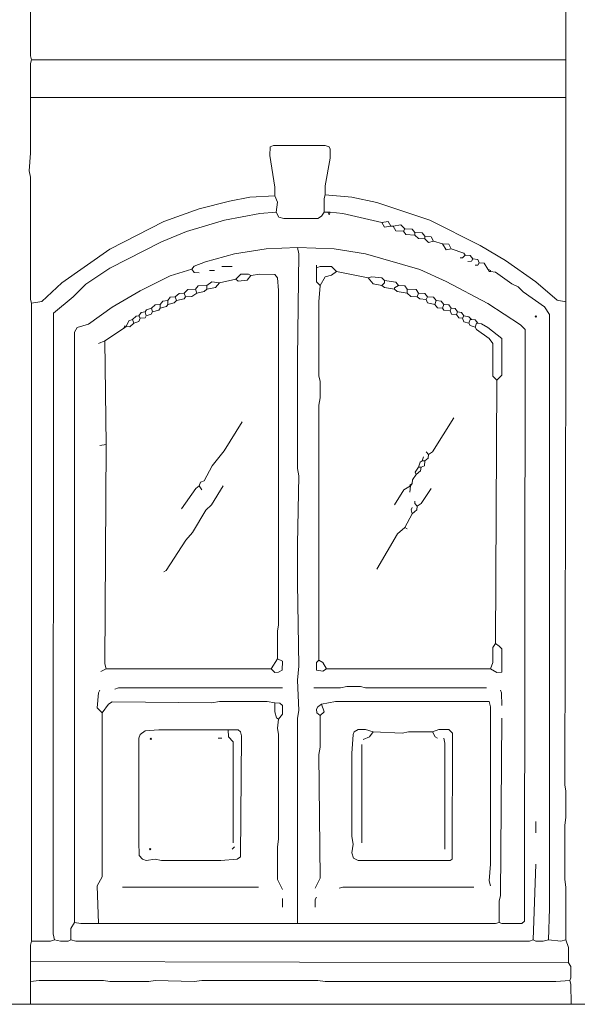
# Model space of a CAD drawing. Header units: millimetres. Extents: x 11 to 20000, y -4 to 8232.
# Tile 28 of 54: x 10417 to 12085, y -4 to 2940. Entities that reach past the tile are written whole.
import ezdxf

# ---------------------------------------------------------------- set-up
doc = ezdxf.new("R2010")
doc.units = ezdxf.units.MM
doc.layers.add('ARCHITECTURE', color=7, linetype='Continuous', lineweight=13)
doc.layers.add('MASONRY_AND_ARCH', color=7, linetype='Continuous', lineweight=13)

msp = doc.modelspace()

# ---------------------------------------------------------------- linework, layer by layer
at = {"layer": 'ARCHITECTURE', "color": 7, "lineweight": 13}
for points in [[(12051.28201, 2820.51278), (10452.48869, 2820.51278)], [(12051.28201, 2707.39038), (10448.71889, 2707.39038)], [(11180.24038, 2413.27274), (11180.09333, 2439.66844), (11165.16459, 2533.93665), (11166.36324, 2560.17692), (11176.47059, 2564.09593), (11331.07183, 2564.09593), (11342.22873, 2560.17692), (11345.99921, 2552.79061), (11346.00611, 2526.39491), (11331.21889, 2443.43891), (11331.07183, 2417.044)], [(11327.29921, 2364.25339), (11327.44762, 2405.73179), (11331.07183, 2417.044)], [(12051.28201, 2096.53066), (12024.88688, 2101.506), (11960.78473, 2156.71448), (11870.28699, 2219.90939), (11794.87138, 2265.16448), (11644.04265, 2340.57952), (11485.67025, 2393.36312), (11410.25735, 2409.35452), (11331.07183, 2417.044)], [(10452.48869, 2092.76018), (10482.65554, 2097.72862), (10542.98643, 2152.944), (10686.27545, 2253.85226), (10848.41629, 2336.80894), (10953.99604, 2374.51618), (11044.49378, 2398.04231), (11104.82749, 2409.35452), (11180.24038, 2413.27274)], [(11184.01301, 2364.25339), (11187.63507, 2394.41957), (11180.24038, 2413.27274)], [(11184.01301, 2364.25339), (11134.99152, 2360.33518), (11029.41176, 2340.57952), (10916.28959, 2306.49514), (10840.87387, 2276.4767), (10686.27545, 2197.29118), (10614.62952, 2149.17353), (10576.92308, 2111.76188), (10517.79559, 2062.594), (10516.59219, 207.38971), (10520.36199, 188.5379)], [(11184.01301, 2364.25339), (11191.70102, 2349.32534), (11206.63744, 2345.39943), (11308.4474, 2345.55407), (11319.75204, 2352.9474), (11327.29921, 2364.25339)], [(11338.61143, 2364.25339), (11327.29921, 2364.25339)], [(11338.61143, 2364.25339), (11346.15385, 2364.25339)], [(11338.61143, 2364.25339), (11342.38405, 2356.71165), (11346.15385, 2364.25339)], [(11500.75509, 2334.08722), (11383.86029, 2360.33518), (11346.15385, 2364.25339)], [(11500.75509, 2334.08722), (11519.60204, 2336.6543), (11527.14932, 2322.775)], [(11500.75509, 2334.08722), (11508.4431, 2320.20871), (11527.14932, 2322.775)], [(11568.62839, 2315.23405), (11557.31618, 2326.39163), (11534.69174, 2322.775)], [(11534.69174, 2322.775), (11527.14932, 2322.775)], [(11564.85577, 2307.69231), (11542.37975, 2308.89649), (11534.69174, 2322.775)], [(11564.85577, 2307.69231), (11568.62839, 2315.23405)], [(11564.85577, 2307.69231), (11572.54593, 2297.58428), (11598.79378, 2296.38009)], [(11598.79378, 2303.92183), (11591.24457, 2314.02986), (11568.62839, 2315.23405)], [(11598.79378, 2303.92183), (11621.41131, 2302.71765), (11628.95928, 2292.60962)], [(11598.79378, 2303.92183), (11598.79378, 2296.38009)], [(11628.95928, 2285.06787), (11610.106, 2286.27206), (11598.79378, 2296.38009)], [(11628.95928, 2292.60962), (11647.80566, 2291.40543), (11655.35486, 2277.52613)], [(11628.95928, 2285.06787), (11628.95928, 2292.60962)], [(11628.95928, 2285.06787), (11640.27839, 2273.91029), (11655.35486, 2277.52613)], [(11681.74921, 2269.98518), (11655.35486, 2277.52613)], [(11681.74921, 2269.98518), (11700.45464, 2268.781), (11708.1448, 2254.9017)], [(11681.74921, 2269.98518), (11693.06833, 2252.33541), (11708.1448, 2254.9017)], [(11248.11369, 2258.67296), (11153.84615, 2254.75396), (11059.57862, 2239.67127), (10972.85068, 2216.13824), (10938.92093, 2203.00667), (10931.37161, 2194.57014)], [(11248.11369, 2258.67296), (11357.46606, 2254.75396), (11451.7336, 2239.67127), (11613.8759, 2193.5138), (11693.06143, 2157.75781), (11817.49581, 2091.71075), (11915.53586, 2027.60792), (11929.4138, 2013.57466), (11926.69344, 245.10385), (11919.29887, 237.7112), (11858.98167, 237.7043), (11851.43247, 241.32636)], [(11248.11369, 237.55656), (11248.12059, 852.18609), (11251.88631, 874.81052), (11248.11369, 965.30826), (11251.87941, 1006.78733), (11248.11459, 1255.65611), (11248.11459, 1278.28054), (11248.11459, 1357.46606), (11248.11459, 1372.54808), (11251.87941, 1576.16799), (11248.11369, 1598.79242), (11248.11459, 1628.95928), (11248.11459, 1828.80871), (11248.11459, 1851.43314), (11248.11459, 1911.76471), (11248.11459, 1926.8474), (11251.87941, 2239.819), (11248.11369, 2258.67296)], [(11708.1448, 2254.9017), (11745.69796, 2242.39231), (11749.62251, 2236.04853)], [(11734.54038, 2228.50679), (11742.08145, 2228.50679), (11749.62251, 2236.04853)], [(11772.24695, 2224.73631), (11764.69898, 2234.84434), (11749.62251, 2236.04853)], [(11757.16482, 2217.19457), (11768.3224, 2218.39253), (11772.24695, 2224.73631)], [(11772.24695, 2224.73631), (11787.17568, 2223.53213), (11791.10147, 2213.4241)], [(11779.78925, 2205.88235), (11787.33032, 2205.88235), (11791.10147, 2213.4241)], [(11791.10147, 2213.4241), (11806.03575, 2212.21991), (11817.49581, 2194.57014)], [(10580.69378, 241.32636), (10580.69378, 2006.03292), (10588.38371, 2019.91844), (10622.17195, 2029.70758), (10693.81505, 2080.39853), (10776.77319, 2129.41787), (10867.27093, 2174.66674), (10931.37161, 2194.57014)], [(10953.99604, 2183.25792), (10938.92093, 2184.4621), (10931.37161, 2194.57014)], [(10984.1629, 2190.79966), (10999.24491, 2190.79966)], [(11052.0362, 2202.11188), (11021.86934, 2202.11188)], [(11063.34842, 2164.40396), (11078.43043, 2179.33281), (11101.05, 2179.33971), (11108.59729, 2175.71618)], [(11187.78281, 1029.41176), (11187.78903, 1112.36708), (11191.54774, 1131.22172), (11191.40554, 2130.46731), (11187.62817, 2168.17523), (11180.23552, 2178.28326), (11134.99152, 2179.48122), (11108.59729, 2175.71618)], [(11304.67568, 2198.34061), (11304.67568, 2205.88235)], [(11304.67568, 2198.34061), (11315.99457, 2201.96414), (11349.91878, 2201.95724), (11365.00848, 2187.02839)], [(11315.98699, 2145.55079), (11304.67568, 2156.86301), (11304.67568, 2190.79276), (11304.67568, 2198.34061)], [(11315.98699, 2145.55079), (11331.21889, 2171.79106), (11349.92364, 2176.77262), (11365.00848, 2187.02839)], [(11459.27602, 2168.17523), (11365.00848, 2187.02839)], [(11817.49581, 2194.57014), (11825.03812, 2190.79966), (11825.03812, 2187.02839)], [(11817.49581, 2194.57014), (11821.26697, 2187.02839), (11825.03812, 2187.02839)], [(11998.49129, 188.5379), (12002.26244, 282.80543), (12002.26244, 301.66007), (12002.26244, 388.38518), (12002.26244, 411.00962), (12002.26244, 441.17647), (12002.26244, 475.11312), (12002.26244, 501.50735), (12002.26244, 520.36199), (12002.26244, 550.52885), (12002.26244, 1093.51527), (12002.26244, 1116.13971), (12002.26244, 1161.38857), (12002.26244, 2058.82353), (11987.17907, 2081.30023), (11923.07692, 2126.84457), (11907.99355, 2141.62489), (11889.14027, 2150.3776), (11840.12025, 2185.82432), (11825.03812, 2187.02839)], [(10976.62048, 2145.55079), (10991.70532, 2156.70837), (11014.32975, 2153.09174)], [(10976.62048, 2134.23857), (11003.01753, 2139.21324), (11014.32975, 2153.09174)], [(11063.34842, 2164.40396), (11014.32975, 2153.09174)], [(11063.34842, 2164.40396), (11070.8957, 2158.06086), (11097.27885, 2161.83767), (11108.59729, 2175.71618)], [(11508.29468, 2160.63348), (11500.74751, 2168.02059), (11470.58824, 2171.79106), (11459.27602, 2168.17523)], [(11500.75509, 2145.55079), (11474.35803, 2150.3776), (11459.27602, 2168.17523)], [(11500.75509, 2145.55079), (11508.29468, 2153.09174), (11508.29468, 2160.63348)], [(11508.29468, 2160.63348), (11542.22647, 2155.65882), (11549.77376, 2145.55079)], [(10908.74717, 2122.92636), (10893.66516, 2121.86991), (10882.35294, 2111.61414)], [(10908.74717, 2122.92636), (10920.05939, 2133.18213), (10942.68382, 2134.23857)], [(10912.5198, 2111.61414), (10908.74717, 2122.92636)], [(10912.5198, 2111.61414), (10931.37161, 2112.67048), (10946.45645, 2122.92636)], [(10976.62048, 2145.55079), (10950.23314, 2144.34661), (10942.68382, 2134.23857)], [(10942.68382, 2134.23857), (10946.45645, 2122.92636)], [(10946.45645, 2122.92636), (10968.93247, 2127.894), (10976.62048, 2134.23857)], [(10976.62048, 2145.55079), (10976.62048, 2134.23857)], [(11315.98699, 2145.55079), (11312.22342, 2096.53066), (11312.22342, 1874.05758), (11315.83993, 1858.9741), (11315.98699, 1809.95475), (11312.22342, 1787.33032), (11312.21719, 1025.64197)], [(11500.75509, 2145.55079), (11508.30226, 2139.20622), (11538.46154, 2134.23857)], [(11538.46154, 2134.23857), (11538.46154, 2138.00905), (11549.77376, 2145.55079)], [(11538.46154, 2134.23857), (11546.00882, 2127.894), (11576.16934, 2122.92636)], [(11549.77376, 2145.55079), (11568.62081, 2144.34661), (11576.16934, 2134.23857)], [(11576.16934, 2134.23857), (11602.55679, 2133.03439), (11610.106, 2122.92636)], [(11576.16934, 2122.92636), (11576.16934, 2134.23857)], [(11606.33484, 2111.61414), (11587.48156, 2112.67048), (11576.16934, 2122.92636)], [(11606.33484, 2111.61414), (11610.106, 2122.92636)], [(11636.50034, 2111.61414), (11628.95238, 2121.72217), (11610.106, 2122.92636)], [(10837.10407, 2088.98971), (10844.65136, 2099.09774), (10859.72851, 2100.30192)], [(10882.35294, 2111.61414), (10867.27579, 2110.40995), (10859.72851, 2100.30192)], [(10859.72851, 2088.98971), (10859.72851, 2100.30192)], [(10886.12274, 2100.30192), (10878.57557, 2093.95735), (10859.72851, 2088.98971)], [(10882.35294, 2111.61414), (10886.12274, 2100.30192)], [(10912.5198, 2111.61414), (10908.59389, 2105.27036), (10886.12274, 2100.30192)], [(11606.33484, 2111.61414), (11613.88281, 2105.27036), (11632.73043, 2104.0724)], [(11636.50034, 2111.61414), (11632.73043, 2104.0724)], [(11632.73043, 2104.0724), (11636.65498, 2093.96437), (11659.12477, 2088.98971)], [(11636.50034, 2111.61414), (11655.34796, 2110.40995), (11662.89593, 2100.30192)], [(11662.89593, 2100.30192), (11659.12477, 2088.98971)], [(11662.89593, 2100.30192), (11677.9724, 2099.09774), (11685.52036, 2088.98971)], [(10791.8552, 2066.36527), (10780.54921, 2065.16109), (10773.00057, 2055.05305)], [(10810.70984, 2077.67749), (10795.78032, 2072.85679), (10791.8552, 2066.36527)], [(10795.625, 2055.05305), (10791.8552, 2066.36527)], [(10814.47964, 2066.36527), (10810.55452, 2060.01459), (10795.625, 2055.05305)], [(10810.70984, 2077.67749), (10822.02206, 2087.78552), (10837.10407, 2088.98971)], [(10814.47964, 2066.36527), (10810.70984, 2077.67749)], [(10814.47964, 2066.36527), (10833.17896, 2071.33292), (10837.10407, 2077.67749)], [(10837.10407, 2088.98971), (10837.10407, 2077.67749)], [(10859.72851, 2088.98971), (10855.80339, 2082.64514), (10837.10407, 2077.67749)], [(11659.12477, 2088.98971), (11666.67398, 2078.88156), (11681.74921, 2077.67749)], [(11685.52036, 2088.98971), (11681.74921, 2077.67749)], [(11704.37364, 2070.13575), (11685.675, 2071.33371), (11681.74921, 2077.67749)], [(11685.52036, 2088.98971), (11700.59683, 2087.78552), (11708.1448, 2077.67749)], [(11704.37364, 2070.13575), (11708.1448, 2077.67749)], [(11704.37364, 2070.13575), (11708.29943, 2060.02771), (11723.22817, 2058.82353)], [(11726.99808, 2066.36527), (11719.45011, 2076.4733), (11708.1448, 2077.67749)], [(11723.22817, 2058.82353), (11726.99808, 2066.36527)], [(11745.8526, 2055.05305), (11738.30475, 2065.16109), (11726.99808, 2066.36527)], [(10754.14876, 2043.74084), (10742.98982, 2039.81493), (10735.29412, 2023.00124)], [(10757.91855, 2032.42862), (10746.60633, 2022.17624), (10735.29412, 2023.00124)], [(10754.14876, 2043.74084), (10765.45339, 2053.84887), (10773.00057, 2055.05305)], [(10757.91855, 2032.42862), (10754.14876, 2043.74084)], [(10757.91855, 2032.42862), (10772.84729, 2037.39706), (10776.77319, 2047.51131)], [(10773.00057, 2055.05305), (10776.77319, 2047.51131)], [(10795.625, 2055.05305), (10791.70057, 2048.70928), (10776.77319, 2047.51131)], [(11723.22817, 2058.82353), (11730.77613, 2048.7155), (11742.08145, 2047.51131)], [(11745.8526, 2055.05305), (11742.08145, 2047.51131)], [(11760.93473, 2032.42862), (11746.00735, 2037.25543), (11742.08145, 2047.51131)], [(11745.8526, 2055.05305), (11760.92783, 2052.17738), (11768.47704, 2043.74084)], [(11768.47704, 2043.74084), (11764.70588, 2043.74084), (11760.93473, 2032.42862)], [(11779.78925, 2021.1164), (11764.86052, 2025.93631), (11760.93473, 2032.42862)], [(11787.33032, 2032.42862), (11779.78235, 2042.53665), (11768.47704, 2043.74084)], [(11787.33032, 2032.42862), (11783.55916, 2032.42862), (11779.78925, 2021.1164)], [(11843.8914, 1862.74536), (11858.97432, 1877.82805), (11858.97432, 1987.17975), (11817.49581, 2020.05995), (11798.64253, 2031.23066), (11787.33032, 2032.42862)], [(10727.7517, 2017.34514), (10671.19061, 1979.63801)], [(10735.29412, 2023.00124), (10731.52432, 2024.88688), (10727.7517, 2017.34514)], [(10735.29412, 2023.00124), (10727.7517, 2017.34514)], [(11843.8914, 1862.74536), (11832.57919, 1874.05758), (11832.57919, 1972.09627), (11821.26007, 1987.03122), (11783.7138, 2013.71618), (11779.78925, 2021.1164)], [(10652.3388, 1972.09627), (10671.19061, 1979.63801)], [(10671.19061, 1979.63801), (10674.96233, 1670.43835)], [(11840.12025, 1074.66063), (11843.8914, 1862.74536)], [(10953.99604, 1546.00396), (10957.92602, 1557.15735), (10968.71765, 1561.44774), (10992.75407, 1606.33484), (11028.35543, 1651.58371), (11082.20305, 1738.31165)], [(11640.27149, 1640.27149), (11651.43597, 1647.81878), (11715.68586, 1749.62387)], [(10656.1086, 1666.66572), (10674.96233, 1670.43835)], [(10674.96324, 999.24491), (10671.19751, 1014.32975), (10674.96233, 1670.43835)], [(11610.106, 1602.56505), (11615.06753, 1617.49242), (11621.41821, 1621.41686)], [(11617.64706, 1602.56505), (11627.75509, 1606.48948), (11628.95928, 1621.41686)], [(11621.41821, 1621.41686), (11625.18812, 1632.72907)], [(11621.41821, 1621.41686), (11628.95928, 1621.41686)], [(11640.27149, 1640.27149), (11639.06731, 1628.9655), (11628.95928, 1621.41686)], [(11632.73043, 1647.81391), (11640.27149, 1640.27149)], [(11610.106, 1602.56505), (11599.99796, 1587.48778), (11602.56369, 1579.94061)], [(11617.64706, 1602.56505), (11616.44287, 1591.25283), (11602.56369, 1579.94061)], [(11610.106, 1602.56505), (11617.64706, 1602.56505)], [(11602.56369, 1579.94061), (11592.45554, 1564.85577), (11591.25147, 1553.54355)], [(10848.41629, 1289.59276), (10854.91471, 1293.51787), (10913.56855, 1383.86029), (10934.09333, 1406.48473), (10974.04864, 1474.21097), (10990.65441, 1489.44287), (11025.64197, 1546.00396)], [(10953.99604, 1546.00396), (10943.73405, 1538.31312), (10901.20758, 1478.13066)], [(10953.99604, 1546.00396), (10961.53846, 1534.69174)], [(11585.59536, 1546.00396), (11566.05441, 1534.54333), (11538.46154, 1489.44287)], [(11585.59536, 1546.00396), (11583.71041, 1549.77376), (11591.25147, 1553.54355)], [(11585.59536, 1546.00396), (11583.71041, 1527.14932)], [(11585.59536, 1546.00396), (11591.25147, 1553.54355)], [(11606.33484, 1485.67025), (11617.49932, 1493.21957), (11647.81256, 1538.46154)], [(11591.25147, 1481.90045), (11587.63631, 1474.35317), (11591.25147, 1463.04581)], [(11606.33484, 1485.67025), (11605.13066, 1474.35803), (11591.25147, 1463.04581)], [(11598.79378, 1500.75509), (11598.79378, 1493.21267), (11606.33484, 1485.67025)], [(11568.62839, 1421.56957), (11591.25147, 1463.04581)], [(11485.67025, 1297.13518), (11547.05962, 1402.71493), (11568.62839, 1421.56957)], [(11576.16934, 1417.79695), (11568.62839, 1421.56957)], [(11840.12025, 1074.66063), (11851.27771, 1067.11335), (11858.97432, 1059.57862), (11858.97432, 995.48201), (11858.97432, 989.13756), (11843.8914, 988.08111), (11825.03812, 999.24491)], [(11840.12025, 1074.66063), (11832.57919, 1063.34842), (11832.57919, 1018.09955), (11825.03812, 999.24491)], [(11168.92817, 999.24491), (11180.24038, 988.08801), (11191.5526, 988.98982), (11201.65452, 995.62353), (11202.86572, 1021.86448), (11187.78281, 1029.41176)], [(11168.92817, 999.24491), (11187.78281, 1029.41176)], [(11334.84163, 999.24491), (11323.52941, 991.8586), (11304.67568, 995.62975), (11304.67568, 1018.09265), (11312.21719, 1025.64197)], [(11334.84163, 999.24491), (11323.38167, 1018.09265), (11312.21719, 1025.64197)], [(10674.96324, 999.24491), (10659.87839, 991.70532)], [(10674.96324, 999.24491), (11168.92817, 999.24491)], [(11825.03812, 999.24491), (11334.84163, 999.24491)], [(10701.35747, 938.91403), (10712.66968, 942.67896), (11202.86482, 942.68382)], [(11297.13518, 942.68382), (11376.3207, 942.83224), (11395.17251, 946.45645), (11436.65158, 946.30803), (11451.7336, 942.69072), (11813.7259, 942.68382)], [(10656.1086, 935.14423), (10652.48586, 927.59491), (10648.56708, 882.35294), (10663.65102, 867.27093)], [(11855.20362, 935.14423), (11858.82704, 927.59491), (11858.97477, 889.89536)], [(10663.65102, 867.27093), (10682.65814, 893.65826), (10693.81505, 901.05226), (10991.70532, 897.43495), (11014.32975, 901.20068), (11157.61595, 901.20068), (11180.24038, 897.43495)], [(11191.5526, 848.41629), (11202.86572, 863.4983), (11202.86572, 889.88778), (11195.16991, 896.23156), (11180.24038, 897.43495)], [(11191.5526, 848.41629), (11185.21018, 852.3414), (11180.3888, 871.04072), (11180.24038, 897.43495)], [(11315.98699, 859.72851), (11305.87964, 867.27579), (11304.83009, 878.58314), (11308.60068, 886.11787), (11319.75962, 893.66516)], [(11315.98699, 859.72851), (11327.30011, 871.04072), (11319.75962, 893.66516)], [(11319.75962, 893.66516), (11361.23586, 901.20667), (11508.29468, 901.20667), (11530.91912, 901.20667), (11610.106, 901.20667), (11628.95928, 901.20667), (11764.70588, 901.20667), (11809.95475, 901.20667), (11821.11233, 901.20667), (11825.03122, 886.12274), (11825.03122, 414.78224), (11821.26697, 365.76075), (11825.03812, 350.67873)], [(10652.3388, 237.55656), (10648.56708, 350.67873), (10663.64344, 377.07296), (10663.65102, 867.27093)], [(11315.98699, 859.72851), (11315.98213, 765.46097), (11312.21719, 742.83654), (11315.98077, 373.30317), (11300.90498, 343.13631)], [(11202.86572, 339.36652), (11187.78971, 369.53337), (11187.78903, 467.5707), (11191.5526, 490.19514), (11191.54774, 803.16742), (11187.79525, 822.02206), (11191.5526, 848.41629)], [(11858.97477, 852.18609), (11855.19672, 320.51188), (11851.5802, 305.42986), (11851.43247, 241.32636)], [(11040.78846, 817.04683), (11040.72398, 818.24943)], [(11055.806, 478.88292), (11055.65271, 780.54299), (11041.92885, 795.77342), (11040.78846, 817.04683)], [(11651.58371, 810.70984), (11670.43699, 818.10238), (11700.60373, 818.09615), (11711.76131, 806.93722), (11710.71188, 430.01889), (11704.36674, 426.24774), (11429.10916, 426.10068), (11415.08348, 433.64163), (11410.26222, 448.71889), (11414.02025, 475.11312), (11410.26222, 497.73756), (11410.25735, 746.60633), (11414.18179, 803.16742), (11417.95226, 810.70226), (11429.10916, 818.09615), (11451.7336, 818.10238), (11474.35803, 810.70984)], [(11474.35803, 810.70984), (11463.04581, 795.78032), (11444.194, 788.08541)], [(11651.58371, 810.70984), (11579.93925, 810.56143), (11561.08597, 806.93722), (11474.35803, 810.70984)], [(11651.58371, 810.70984), (11660.16867, 795.78032), (11666.66708, 791.8552)], [(11010.55713, 791.8552), (11021.86934, 791.8552)], [(11440.42138, 478.88292), (11440.42138, 773.00057)], [(11689.29152, 460.03111), (11689.28462, 776.77319), (11685.52036, 791.8552)], [(11960.78428, 542.98643), (11960.78428, 509.04977)], [(11059.57862, 467.5707), (11052.0362, 460.03111)], [(11953.24242, 188.5379), (11960.78428, 414.78224)], [(10723.9819, 346.90803), (11131.22172, 346.90803)], [(11372.54808, 343.13631), (11383.86029, 346.90204), (11776.0181, 346.90894)], [(11202.86572, 286.57523), (11202.86572, 312.97229)], [(11304.67477, 316.74208), (11301.05271, 309.1948), (11300.90498, 286.57523)], [(10580.69378, 241.32636), (10569.52907, 222.47455), (10569.38066, 188.5379)], [(10580.69378, 241.32636), (10599.54751, 237.55656), (10644.78948, 237.55656), (10652.3388, 237.55656)], [(11248.11369, 237.55656), (10667.42081, 237.55656), (10652.3388, 237.55656)], [(11248.11369, 237.55656), (11840.12025, 237.56278), (11851.43247, 241.32636)], [(10520.36199, 188.5379), (10509.04977, 184.91369), (10452.48869, 184.76527)], [(10520.36199, 188.5379), (10539.21663, 184.76527), (10561.83348, 184.91369), (10569.38066, 188.5379)], [(10569.38066, 188.5379), (10584.4655, 184.76527), (11941.9302, 184.77217), (11953.24242, 188.5379)], [(11998.49129, 188.5379), (11983.40916, 184.76527), (11960.79163, 184.91369), (11953.24242, 188.5379)], [(12051.28247, 188.5379), (12036.1991, 184.76527), (11998.49129, 188.5379)], [(12051.28247, 188.5379), (12058.67579, 165.91346), (12058.82353, 120.66369)], [(12058.82353, 120.66369), (10448.71889, 124.43439)], [(12062.59468, 67.8733), (12066.21674, 75.42059), (12066.21674, 109.35238), (12058.82353, 120.66369)], [(12062.59468, 67.8733), (12021.11572, 64.10351), (11331.07183, 64.10837), (11308.4474, 67.8733), (10961.53846, 67.86708), (10938.91403, 64.10351), (10822.02206, 67.86708), (10803.16742, 64.10837), (10686.27545, 64.10837), (10667.42081, 67.86708), (10475.11312, 67.86708), (10448.71889, 64.10351)], [(12062.59468, 67.8733), (12066.21674, 56.56109), (12066.36459, -3.7707)], [(9543.74152, -3.7707), (9562.59333, -3.7707), (9860.4836, -3.7707), (9883.10803, -3.7707), (10395.9276, -3.7707), (10426.09446, -3.7707), (10448.71889, -3.7707)], [(10448.71889, -3.7707), (10467.5707, -3.7707), (12055.05238, -3.7707), (12066.36459, -3.7707)], [(12134.2379, -3.7707), (12111.61346, -3.7707), (12066.36459, -3.7707)]]:
    msp.add_lwpolyline(points, dxfattribs=at)
for points in [[(11958.89898, 2053.16742), (11960.78428, 2055.05283), (11962.66968, 2053.16742), (11960.78428, 2051.28201)], [(11040.78846, 817.04683), (10833.33428, 817.05226), (10791.8552, 814.325), (10776.92647, 803.16742), (10773.00147, 791.8552), (10773.00147, 765.46097), (10773.00147, 731.52432), (10773.00147, 712.66968), (10773.00147, 482.65554), (10774.20543, 441.17647), (10784.31278, 430.01889), (10795.625, 426.10068), (10822.02206, 429.85735), (10840.87387, 426.09932), (11018.09955, 426.09932), (11067.11821, 430.01889), (11077.22704, 437.41154), (11080.10204, 799.39762), (11077.23326, 810.70226), (11070.88326, 817.04604)], [(10806.93812, 789.9698), (10808.82353, 791.8552), (10810.70894, 789.9698), (10808.82353, 788.0845)], [(10805.05283, 460.0302), (10806.93812, 461.9155), (10808.82353, 460.0302), (10806.93812, 458.1448)]]:
    msp.add_lwpolyline(points, close=True, dxfattribs=at)
at = {"layer": 'MASONRY_AND_ARCH', "color": 7, "lineweight": 13}
for points in [[(10452.48869, 2820.51278), (10448.72376, 2831.82477), (10448.71199, 3880.0905), (10444.94627, 3902.71493), (10448.71799, 4400.45249), (10448.71799, 4423.07692), (10448.71799, 4539.97025), (10448.71799, 4562.59468), (10448.71799, 4641.7802), (10448.71799, 4656.86233), (10448.71799, 5554.29864), (10448.71799, 5588.23529), (10448.71799, 5607.08857)], [(12051.28201, 2820.51278), (12051.28201, 2831.82477), (12051.28247, 3582.20238)], [(10452.48869, 2820.51278), (10448.72376, 2809.20034), (10448.71889, 2707.39038)], [(12051.28201, 2820.51278), (12051.28201, 2805.42986), (12051.28201, 2714.93903), (12051.28201, 2707.39038)], [(10452.48869, 2092.76018), (10448.72376, 2104.0724), (10448.71199, 2469.83382), (10444.95317, 2488.68778), (10448.71199, 2541.47839), (10448.71889, 2707.39038)], [(12051.28201, 2707.39038), (12051.28201, 2692.30769), (12051.28201, 2107.84287), (12051.28201, 2096.53066)], [(10452.48869, 2092.76018), (10452.48869, 1628.95928), (10452.48869, 1606.33484), (10452.48869, 501.50735), (10452.48869, 478.88292), (10452.48869, 444.94627), (10452.48869, 199.85011), (10452.48869, 184.76527)], [(12051.28247, 188.5379), (12051.27557, 346.90894), (12047.51131, 369.53337), (12047.51821, 531.67421), (12051.28247, 554.29864), (12051.13473, 633.48416), (12047.51131, 652.3388), (12051.28201, 1938.15962), (12051.28201, 1953.2431), (12051.28201, 2009.80419), (12051.28201, 2047.51131), (12051.28201, 2077.67749), (12051.28201, 2096.53066)], [(10448.71889, 124.43439), (10448.86595, 173.45305), (10452.48869, 184.76527)], [(10448.71889, 64.10351), (10448.71889, 124.43439)], [(10448.71889, -3.7707), (10448.71889, 64.10351)]]:
    msp.add_lwpolyline(points, dxfattribs=at)

doc.saveas('drawing.dxf')
